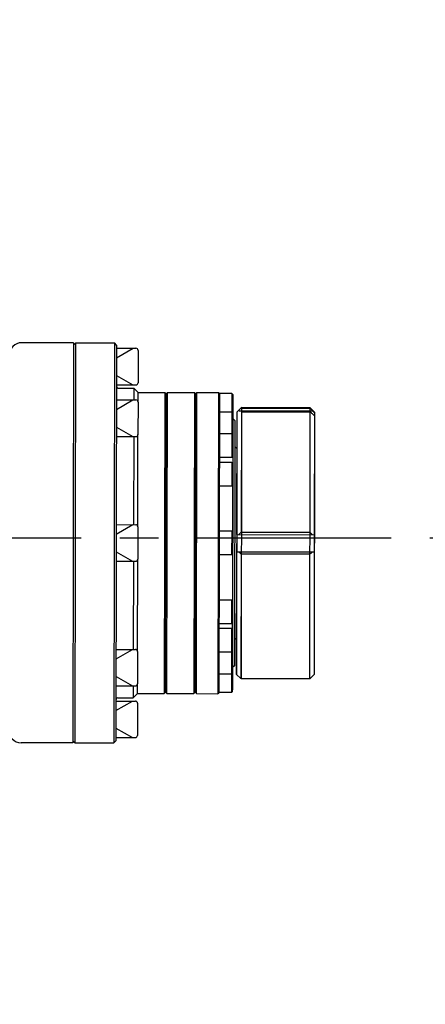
# Model space of a CAD drawing. Header units: millimetres. Extents: x 4086 to 10416, y 123 to 1549.
# Tile 234 of 256: x 9529 to 9545, y 572 to 610. Entities that reach past the tile are written whole.
import ezdxf

# ---------------------------------------------------------------- set-up
doc = ezdxf.new("R2010")
doc.units = ezdxf.units.MM
doc.linetypes.add('CENTER', pattern=[0.6, 0.375, -0.075, 0.075, -0.075])
for name, color, linetype in [('中心线', 7, 'Continuous'), ('外形图', 7, 'Continuous'), ('运动范围', 7, 'Continuous')]:
    doc.layers.add(name, color=color, linetype=linetype)
doc.styles.add('思源黑', font='SourceHanSansCN-Normal.ttf')
doc.dimstyles.new('尺寸标注_1_6比例中六弯折', dxfattribs={"dimtxt": 10, "dimasz": 8, "dimexe": 2, "dimexo": 1.5, "dimgap": 1, "dimtad": 1, "dimtih": 1, "dimtoh": 1, "dimdec": 1, "dimlfac": 6, "dimdsep": 46, "dimtxsty": '思源黑', "dimcen": 0.09, "dimadec": 0, "dimazin": 0, "dimtp": 0.01, "dimtm": 0.01, "dimtfac": 1, "dimtdec": 1, "dimtofl": 0, "dimtmove": 0, "dimatfit": 3, "dimfxl": 1, "dimtolj": 1, "dimarcsym": 0})

# ---------------------------------------------------------------- blocks, each defined once
blk = doc.blocks.new('*D680')
at = {"layer": 'Defpoints', "color": 0}
for p in [(9364.758, 590.013), (9588.057, 409.452)]:
    blk.add_point(p, dxfattribs=at)
at = {"layer": '中心线', "color": 0}
for p, q in [((9364.668, 590.013), (9364.848, 590.013)), ((9364.758, 589.923), (9364.758, 590.103))]:
    blk.add_line(p, q, dxfattribs=at)
at = {"layer": '中心线', "color": 0, "lineweight": -2}
for p in [(9594.278, 404.422), (9657.035, 383.913)]:
    blk.add_line(p, (9619.641, 383.913), dxfattribs=at)
at = {"layer": '中心线', "color": 0}
blk.add_solid([(9595.116, 405.459), (9593.439, 403.385), (9588.057, 409.452)], dxfattribs=at)
at = {"layer": '中心线', "color": 0, "insert": (9638.838, 395.282), "char_height": 10, "attachment_point": 2, "style": '思源黑'}
blk.add_mtext('\\A1;R1723', dxfattribs=at)

msp = doc.modelspace()

# ---------------------------------------------------------------- linework, layer by layer
at = {"layer": '中心线', "linetype": 'CENTER', "ltscale": 20}
msp.add_line((9043.721, 589.998), (9702.299, 589.998), dxfattribs=at)
at = {"layer": '外形图', "color": 7, "linetype": 'Continuous'}
for p, q in [((9530.929, 597.558), (9528.929, 597.562)), ((9530.929, 597.558), (9530.902, 582.058)), ((9530.929, 597.475), (9531.013, 597.558)), ((9530.985, 582.058), (9531.013, 597.558)), ((9531.013, 597.558), (9532.513, 597.556)), ((9532.513, 597.556), (9532.485, 582.056)), ((9532.596, 597.472), (9532.513, 597.556)), ((9532.596, 597.472), (9532.569, 582.139)), ((9532.595, 597.347), (9533.345, 597.346)), ((9532.595, 596.98), (9533.231, 597.346)), ((9533.429, 597.262), (9533.426, 596.012)), ((9532.594, 596.297), (9533.228, 595.929)), ((9532.593, 595.93), (9533.343, 595.929)), ((9532.659, 595.805), (9533.259, 595.804)), ((9533.426, 595.637), (9533.259, 595.804)), ((9533.259, 595.804), (9533.259, 595.344)), ((9533.425, 595.261), (9533.426, 595.637)), ((9533.426, 595.637), (9534.459, 595.635)), ((9534.459, 595.635), (9534.439, 583.969)), ((9534.509, 595.585), (9534.459, 595.635)), ((9534.489, 584.019), (9534.509, 595.585)), ((9534.509, 595.585), (9534.559, 595.635)), ((9534.539, 583.969), (9534.559, 595.635)), ((9534.559, 595.635), (9535.605, 595.633)), ((9535.605, 595.633), (9535.585, 583.967)), ((9535.655, 595.583), (9535.605, 595.633)), ((9535.635, 584.017), (9535.655, 595.583)), ((9535.655, 595.583), (9535.705, 595.633)), ((9535.685, 583.967), (9535.705, 595.633)), ((9535.705, 595.633), (9536.534, 595.632)), ((9536.534, 595.632), (9536.514, 583.965)), ((9536.592, 595.573), (9536.534, 595.632)), ((9536.572, 584.007), (9536.592, 595.59)), ((9537.059, 595.589), (9536.592, 595.59)), ((9537.059, 595.589), (9537.055, 593.111)), ((9537.092, 595.556), (9537.059, 595.589)), ((9537.092, 595.556), (9537.072, 584.039)), ((9532.591, 594.979), (9533.227, 595.345)), ((9532.592, 595.346), (9533.342, 595.344)), ((9533.425, 595.261), (9533.423, 594.011)), ((9537.058, 594.875), (9536.591, 594.876)), ((9537.091, 594.841), (9537.058, 594.875)), ((9537.25, 590.131), (9537.258, 594.881)), ((9537.258, 594.881), (9537.425, 595.047)), ((9537.425, 595.047), (9537.416, 590.22)), ((9540.091, 595.042), (9537.425, 595.047)), ((9540.083, 590.216), (9540.091, 595.042)), ((9540.258, 594.875), (9540.091, 595.042)), ((9540.258, 594.875), (9540.25, 590.125)), ((9537.174, 594.547), (9537.091, 594.631)), ((9537.174, 594.547), (9537.157, 585.047)), ((9532.59, 594.296), (9533.225, 593.928)), ((9533.417, 590.429), (9533.423, 594.011)), ((9537.056, 594.027), (9536.59, 594.028)), ((9537.09, 593.994), (9537.056, 594.027)), ((9532.59, 593.929), (9533.34, 593.928)), ((9533.256, 593.928), (9533.25, 590.513)), ((9537.255, 593.464), (9537.172, 593.547)), ((9537.055, 593.111), (9536.588, 593.111)), ((9537.054, 592.923), (9536.588, 592.923)), ((9537.054, 592.923), (9537.053, 592.006)), ((9537.088, 592.889), (9537.054, 592.923)), ((9537.088, 593.144), (9537.055, 593.111)), ((9537.086, 592.039), (9537.053, 592.006)), ((9537.053, 592.006), (9536.586, 592.007)), ((9532.583, 590.147), (9533.219, 590.513)), ((9532.584, 590.514), (9533.334, 590.512)), ((9533.417, 590.429), (9533.415, 589.179)), ((9537.05, 590.256), (9536.583, 590.257)), ((9537.05, 590.256), (9537.048, 589.339)), ((9537.083, 590.223), (9537.05, 590.256)), ((9537.25, 590.131), (9537.248, 589.464)), ((9537.25, 590.131), (9540.25, 590.125)), ((9537.416, 590.22), (9540.083, 590.216)), ((9540.25, 590.125), (9540.248, 589.459)), ((9532.582, 589.464), (9533.216, 589.096)), ((9537.082, 589.373), (9537.048, 589.339)), ((9537.24, 584.714), (9537.248, 589.464)), ((9537.248, 589.464), (9540.248, 589.459)), ((9537.415, 589.374), (9537.406, 584.547)), ((9540.082, 589.369), (9537.415, 589.374)), ((9540.073, 584.542), (9540.082, 589.369)), ((9540.248, 589.459), (9540.24, 584.709)), ((9532.581, 589.097), (9533.331, 589.096)), ((9533.248, 589.096), (9533.242, 585.681)), ((9533.408, 585.597), (9533.415, 589.179)), ((9537.048, 589.339), (9536.582, 589.34)), ((9537.045, 587.589), (9536.578, 587.59)), ((9537.045, 587.589), (9537.044, 586.673)), ((9537.078, 587.556), (9537.045, 587.589)), ((9537.077, 586.706), (9537.044, 586.673)), ((9537.044, 586.673), (9536.577, 586.673)), ((9537.043, 586.485), (9536.577, 586.486)), ((9537.043, 586.485), (9537.039, 584.006)), ((9537.076, 586.451), (9537.043, 586.485)), ((9537.243, 586.131), (9537.159, 586.047)), ((9532.574, 585.315), (9533.21, 585.681)), ((9532.575, 585.682), (9533.325, 585.681)), ((9533.408, 585.597), (9533.406, 584.347)), ((9537.042, 585.568), (9536.575, 585.569)), ((9537.075, 585.601), (9537.042, 585.568)), ((9537.157, 585.047), (9537.074, 584.964)), ((9532.573, 584.632), (9533.208, 584.264)), ((9537.04, 584.721), (9536.573, 584.721)), ((9537.074, 584.754), (9537.04, 584.721)), ((9537.24, 584.714), (9537.406, 584.547)), ((9540.073, 584.542), (9537.406, 584.547)), ((9540.24, 584.709), (9540.073, 584.542)), ((9532.573, 584.265), (9533.323, 584.264)), ((9533.239, 584.264), (9533.239, 583.804)), ((9533.405, 583.971), (9533.406, 584.349)), ((9536.572, 584.023), (9536.514, 583.965)), ((9537.072, 584.039), (9537.039, 584.006)), ((9532.571, 583.314), (9533.207, 583.679)), ((9532.572, 583.68), (9533.322, 583.679)), ((9532.639, 583.805), (9533.239, 583.804)), ((9533.405, 583.971), (9533.239, 583.804)), ((9533.405, 583.971), (9534.439, 583.969)), ((9534.489, 584.019), (9534.439, 583.969)), ((9534.489, 584.019), (9534.539, 583.969)), ((9534.539, 583.969), (9535.585, 583.967)), ((9535.635, 584.017), (9535.585, 583.967)), ((9535.635, 584.017), (9535.685, 583.967)), ((9535.685, 583.967), (9536.514, 583.965)), ((9537.039, 584.006), (9536.572, 584.007)), ((9533.405, 583.596), (9533.403, 582.346)), ((9532.57, 582.63), (9533.204, 582.263)), ((9530.902, 582.142), (9530.985, 582.058)), ((9532.569, 582.139), (9532.485, 582.056)), ((9532.569, 582.264), (9533.319, 582.262)), ((9530.902, 582.058), (9528.902, 582.062)), ((9530.985, 582.058), (9532.485, 582.056))]:
    msp.add_line(p, q, dxfattribs=at)
for centre, radius, start, end in [((9528.928, 597.062), 0.5, 89.9, 179.9), ((9533.345, 597.262), 0.0833, 359.9, 89.9), ((9532.66, 595.872), 0.0667, 179.9, 269.9), ((9533.343, 596.012), 0.0833, 269.9, 359.9), ((9533.342, 595.261), 0.0833, 359.9, 89.9), ((9533.34, 594.011), 0.0833, 269.9, 359.9), ((9533.333, 590.429), 0.0833, 359.9, 89.9), ((9549.285, 578.309), 16.815, 134.8973, 135.3296), ((9528.173, 578.346), 16.815, 44.4704, 44.9027), ((9549.325, 601.243), 16.815, 224.4704, 224.9027), ((9528.213, 601.28), 16.815, 314.8973, 315.3296), ((9533.331, 589.179), 0.0833, 269.9, 359.9), ((9533.325, 585.597), 0.0833, 359.9, 89.9), ((9533.323, 584.347), 0.0833, 269.9, 359.9), ((9532.638, 583.739), 0.0667, 89.9, 179.9), ((9533.321, 583.596), 0.0833, 359.9, 89.9), ((9528.903, 582.562), 0.5, 179.9, 269.9), ((9533.319, 582.346), 0.0833, 269.9, 359.9)]:
    msp.add_arc(centre, radius, start, end, dxfattribs=at)
at = {"layer": '运动范围', "color": 7, "linetype": 'Continuous'}
for p, q in [((9537.092, 595.473), (9537.079, 584.119)), ((9537.246, 584.712), (9537.258, 594.879)), ((9537.335, 594.925), (9540.181, 594.922)), ((9537.335, 594.925), (9540.181, 594.922)), ((9537.425, 594.875), (9537.413, 584.545)), ((9540.091, 595.042), (9537.425, 595.045)), ((9540.091, 595.042), (9537.425, 595.045)), ((9537.425, 595.022), (9540.091, 595.019)), ((9537.425, 595.022), (9540.091, 595.019)), ((9540.091, 594.872), (9537.425, 594.875)), ((9540.091, 594.872), (9537.425, 594.875)), ((9540.079, 584.542), (9540.091, 594.872)), ((9540.079, 584.542), (9540.091, 594.872)), ((9540.091, 595.019), (9540.091, 595.042)), ((9540.258, 594.875), (9540.091, 595.042)), ((9540.091, 595.019), (9540.091, 595.042)), ((9540.258, 594.875), (9540.091, 595.042)), ((9540.258, 594.845), (9540.181, 594.922)), ((9540.258, 594.845), (9540.181, 594.922)), ((9540.181, 594.806), (9540.258, 594.73)), ((9540.181, 594.806), (9540.258, 594.73)), ((9540.258, 594.875), (9540.246, 584.709)), ((9540.258, 594.875), (9540.246, 584.709)), ((9537.174, 594.546), (9537.163, 585.046)), ((9540.079, 584.542), (9537.413, 584.545)), ((9540.079, 584.542), (9537.413, 584.545)), ((9540.246, 584.709), (9540.079, 584.542)), ((9540.246, 584.709), (9540.079, 584.542))]:
    msp.add_line(p, q, dxfattribs=at)
for centre, radius, start, end in [((9364.758, 590.013), 287.167, 190, 18.68011), ((9527.162, 583.096), 17.588, 42.2499, 42.6807), ((9527.162, 583.096), 17.588, 42.2499, 42.6807), ((9530.954, 582.465), 15.409, 53.218, 53.6315), ((9530.954, 582.465), 15.409, 53.218, 53.6315)]:
    msp.add_arc(centre, radius, start, end, dxfattribs=at)

# ---------------------------------------------------------------- dimensions: what is measured, and where the dimension line sits
at = {"layer": '中心线', "color": 7}
dim = msp.add_radius_dim(center=(9364.758, 590.013), mpoint=(9588.057, 409.452), dimstyle='尺寸标注_1_6比例中六弯折', dxfattribs=at)
dim.commit()
dim.dimension.update_dxf_attribs({"geometry": '*D680', "text_midpoint": (9638.838, 383.913), "dimtype": 164})

doc.saveas('drawing.dxf')
